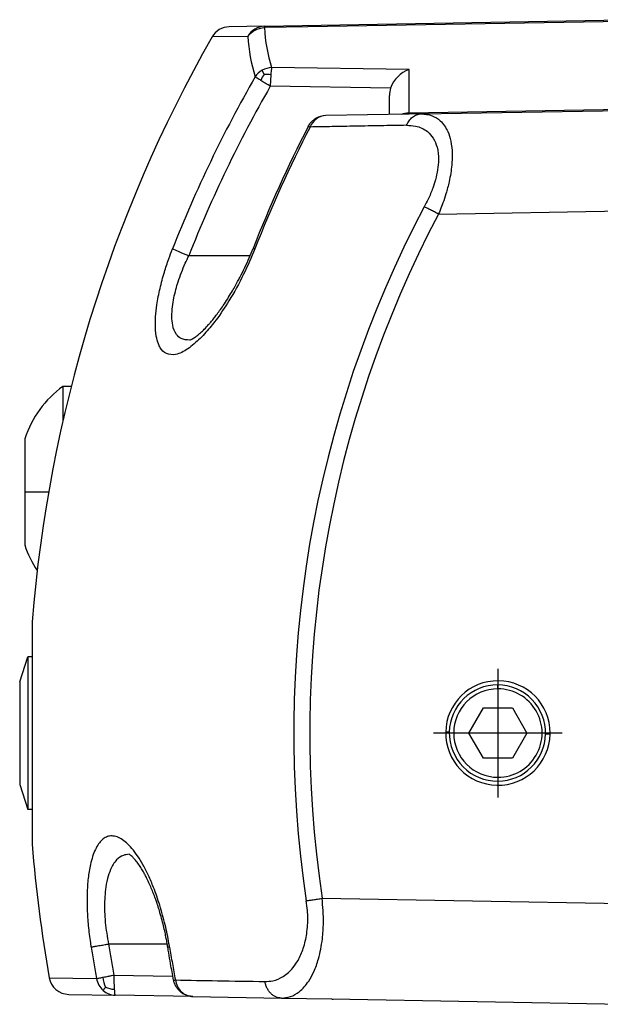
# Model space of a CAD drawing. Header units: millimetres. Extents: x -235 to 3416, y -109 to 485.
# Tile 25 of 36: x 800 to 829, y 283 to 332. Entities that reach past the tile are written whole.
import ezdxf

# ---------------------------------------------------------------- set-up
doc = ezdxf.new("R2010")
doc.units = ezdxf.units.MM
doc.linetypes.add('DOT_CENTER', pattern=[14, 12, -1, 0, -1])
doc.layers.add('1', color=7, linetype='Continuous')

# ---------------------------------------------------------------- blocks, each defined once
blk = doc.blocks.new('Perfil_Li-22_M__21', base_point=(799.622, 282.1))
at = {"color": 7, "linetype": 'Continuous'}
for p, q in [((811.81, 331.278), (810.053, 331.247)), ((811.81, 331.278), (830.427, 331.603)), ((813.967, 331.247), (811.81, 331.21)), ((830.427, 331.535), (813.967, 331.247)), ((810.984, 330.773), (809.201, 330.742)), ((811.789, 328.881), (811.699, 329.086)), ((812.121, 328.856), (812.097, 328.292)), ((819.01, 329.119), (812.167, 329.224)), ((819.01, 326.972), (819.01, 329.119)), ((818.089, 328.2), (812.097, 328.292)), ((818.027, 326.887), (818.027, 327.831)), ((819.01, 326.909), (814.861, 326.831)), ((819.01, 326.972), (830.427, 327.171)), ((819.602, 326.914), (819.01, 326.909)), ((819.602, 326.914), (830.428, 327.103)), ((820.473, 321.93), (830.427, 322.104)), ((811.091, 319.853), (808.04, 319.853)), ((801.777, 313.357), (802.188, 313.357)), ((801.777, 313.357), (801.777, 311.65)), ((799.877, 310.752), (799.877, 308.107)), ((799.877, 308.107), (801.065, 308.107)), ((799.877, 308.107), (799.877, 305.461)), ((800.247, 301.633), (800.247, 290.565)), ((799.622, 298.649), (800.022, 299.899)), ((800.022, 299.899), (800.022, 292.299)), ((800.247, 299.899), (800.022, 299.899)), ((799.622, 298.649), (799.622, 293.549)), ((823.427, 298.303), (823.427, 298.499)), ((821.984, 296.103), (822.706, 297.353)), ((822.706, 297.353), (824.149, 297.353)), ((824.149, 297.353), (824.871, 296.103)), ((821.011, 296.151), (820.831, 296.154)), ((822.706, 294.853), (821.984, 296.103)), ((824.871, 296.103), (824.149, 294.853)), ((825.803, 296.055), (826.03, 296.051)), ((824.149, 294.853), (822.706, 294.853)), ((799.622, 293.549), (800.022, 292.299)), ((823.427, 293.903), (823.427, 293.707)), ((800.247, 292.299), (800.022, 292.299)), ((814.68, 287.877), (830.427, 287.605)), ((806.97, 285.603), (804.042, 285.603)), ((801.094, 283.924), (803.449, 283.883)), ((804.313, 284.057), (807.247, 284.006)), ((802.062, 283.098), (804.383, 283.058)), ((808.25, 282.99), (804.383, 283.058)), ((808.25, 282.99), (812.65, 282.913)), ((812.65, 282.913), (815.147, 282.87)), ((815.147, 282.87), (830.427, 282.603))]:
    blk.add_line(p, q, dxfattribs=at)
for centre, radius, start, end in [((810.07, 330.247), 1, 91, 150.3365), ((811.833, 330.312), 0.967, 91.37, 151.4594), ((818.954, 331.164), 7.979, 182.8077, 197.5496), ((819.666, 331.595), 7.865, 182.8078, 197.5497), ((870.027, 296.099), 70, 150.33645, 175.46539), ((812.203, 328.189), 1.029, 119.3524, 146.3927), ((813.034, 328.003), 1.524, 144.8241, 157.7711), ((812.228, 328.151), 1.074, 93.2871, 119.5551), ((811.823, 327.106), 1.775, 80.354, 91.1136), ((819.5, 327.707), 1.494, 109.1452, 160.7392), ((868.232, 296.139), 65.575, 150.16958, 158.47669), ((868.171, 296.138), 64.638, 150.16958, 158.47669), ((819.151, 327.833), 1.123, 160.9006, 180.0894), ((814.896, 325.766), 1.066, 91.8578, 120.4381), ((814.881, 326.02), 0.812, 91.4175, 126.3458), ((814.974, 325.895), 0.967, 126.3931, 157.6926), ((872.408, 296.169), 65.726, 152.73116, 158.53651), ((872.338, 296.219), 65.548, 152.72056, 158.54304), ((869.298, 296.099), 56.035, 152.1304, 188.5612), ((869.299, 296.104), 55.235, 152.124, 188.566), ((804.822, 309.141), 5.2, 125.8445, 161.9549), ((804.822, 307.072), 5.2, 198.0451, 213.7119), ((823.431, 296.103), 2.6, 0.0043, 178.8719), ((823.407, 296.103), 2.396, 89.5043, 178.86), ((823.406, 296.103), 2.397, 358.8683, 89.4952), ((823.431, 296.103), 2.2, 90.0876, 269.9124), ((823.431, 296.103), 2.2, 269.9124, 90.0876), ((823.431, 296.103), 2.6, 178.8719, 358.8534), ((823.406, 296.103), 2.396, 178.8527, 270.5031), ((823.407, 296.103), 2.396, 270.4977, 358.8648), ((823.431, 296.103), 2.6, 358.8534, 0.0043), ((870.027, 296.099), 70, 184.53461, 190.01628), ((802.079, 284.098), 1, 190.0163, 269), ((804.442, 284.048), 1.006, 189.4526, 228.3298), ((805.167, 284.059), 1.406, 184.5531, 205.3339), ((812.442, 283.856), 8.131, 178.5836, 183.5642), ((808.386, 283.97), 1.025, 188.709, 226.3111), ((804.402, 284.004), 0.947, 228.3719, 268.848), ((804.42, 284.648), 1.301, 246.2861, 265.8942), ((808.272, 283.851), 0.861, 226.3172, 268.5595), ((815.227, 283.053), 0.2, 246.4096, 270)]:
    blk.add_arc(centre, radius, start, end, dxfattribs=at)
for points, knots in [([(811.81, 331.21), (811.81, 331.219), (811.81, 331.236), (811.81, 331.258), (811.81, 331.272), (811.81, 331.277), (811.81, 331.278)], [0, 0, 0, 0, 0.02750511, 0.05083751, 0.06584479, 0.06798869, 0.06798869, 0.06798869, 0.06798869]), ([(810.984, 330.773), (811.094, 330.895), (811.316, 331.14), (811.644, 331.186), (811.81, 331.21)], [0, 0, 0, 0, 0.4743073, 0.9610264, 0.9610264, 0.9610264, 0.9610264]), ([(812.167, 329.224), (812.158, 329.174), (812.136, 329.053), (812.126, 328.929), (812.121, 328.856)], [0, 0, 0, 0, 0.1507765, 0.3704379, 0.3704379, 0.3704379, 0.3704379]), ([(811.624, 328.58), (811.599, 328.595), (811.541, 328.632), (811.46, 328.684), (811.392, 328.728), (811.357, 328.751), (811.346, 328.758)], [0, 0, 0, 0, 0.0870746, 0.2067879, 0.2893447, 0.3304255, 0.3304255, 0.3304255, 0.3304255]), ([(812.097, 328.292), (812.061, 328.313), (811.979, 328.362), (811.854, 328.437), (811.732, 328.512), (811.657, 328.559), (811.624, 328.58)], [0, 0, 0, 0, 0.1248283, 0.2872251, 0.4383827, 0.553919, 0.553919, 0.553919, 0.553919]), ([(818.635, 326.897), (818.695, 326.918), (818.816, 326.96), (818.945, 326.968), (819.01, 326.972)], [0, 0, 0, 0, 0.1887599, 0.3840445, 0.3840445, 0.3840445, 0.3840445]), ([(818.886, 326.347), (818.903, 326.386), (818.937, 326.465), (819.005, 326.574), (819.085, 326.673), (819.176, 326.758), (819.277, 326.827), (819.383, 326.876), (819.492, 326.907), (819.565, 326.912), (819.602, 326.914)], [0, 0, 0, 0, 0.1282606, 0.2570017, 0.3845062, 0.5093069, 0.630359, 0.7471349, 0.8595499, 0.9678504, 0.9678504, 0.9678504, 0.9678504]), ([(819.01, 326.972), (819.01, 326.962), (819.01, 326.946), (819.01, 326.925), (819.01, 326.914), (819.01, 326.91), (819.01, 326.909)], [0, 0, 0, 0, 0.02753676, 0.05087094, 0.06083643, 0.06226007, 0.06226007, 0.06226007, 0.06226007]), ([(819.602, 326.914), (819.79, 326.899), (820.139, 326.871), (820.633, 326.558), (820.939, 326.092), (821.111, 325.518), (821.167, 324.952), (821.144, 324.414), (821.083, 323.951), (820.992, 323.476), (820.861, 322.982), (820.705, 322.514), (820.581, 322.178), (820.502, 321.996), (820.473, 321.93)], [0, 0, 0, 0, 0.557902, 1.038427, 1.695137, 2.182737, 2.826955, 3.392814, 3.795041, 4.225071, 4.844713, 5.325432, 5.703981, 5.920086, 5.920086, 5.920086, 5.920086]), ([(813.987, 326.282), (814.004, 326.314), (814.05, 326.397), (814.147, 326.518), (814.254, 326.621), (814.331, 326.669), (814.356, 326.685)], [0, 0, 0, 0, 0.1094208, 0.2816318, 0.4638721, 0.5525966, 0.5525966, 0.5525966, 0.5525966]), ([(818.886, 326.347), (818.451, 326.339), (817.605, 326.324), (816.368, 326.302), (815.201, 326.282), (814.445, 326.269), (814.08, 326.262)], [0, 0, 0, 0, 1.304019, 2.540254, 3.709232, 4.80703, 4.80703, 4.80703, 4.80703]), ([(814.356, 326.685), (814.358, 326.685), (814.361, 326.686), (814.371, 326.689), (814.384, 326.681), (814.395, 326.676), (814.4, 326.674)], [0, 0, 0, 0, 0.00519583, 0.01039166, 0.02989258, 0.04767342, 0.04767342, 0.04767342, 0.04767342]), ([(818.886, 326.347), (819.034, 326.342), (819.401, 326.328), (819.889, 326.104), (820.24, 325.702), (820.437, 325.215), (820.489, 324.676), (820.437, 324.13), (820.332, 323.658), (820.174, 323.17), (819.99, 322.72), (819.83, 322.42), (819.762, 322.293)], [0, 0, 0, 0, 0.444415, 1.09646, 1.538795, 2.018282, 2.645859, 3.145208, 3.659212, 4.093411, 4.683478, 5.114012, 5.114012, 5.114012, 5.114012]), ([(814.08, 326.262), (814.062, 326.268), (814.032, 326.278), (814, 326.281), (813.987, 326.282)], [0, 0, 0, 0, 0.05424002, 0.09550665, 0.09550665, 0.09550665, 0.09550665]), ([(820.473, 321.93), (820.44, 321.947), (820.373, 321.982), (820.274, 322.034), (820.176, 322.084), (820.081, 322.133), (819.992, 322.179), (819.91, 322.221), (819.834, 322.258), (819.786, 322.282), (819.762, 322.293)], [0, 0, 0, 0, 0.1124673, 0.2255075, 0.3368028, 0.443977, 0.5447561, 0.6371432, 0.7204681, 0.7983461, 0.7983461, 0.7983461, 0.7983461]), ([(811.332, 320.197), (811.153, 319.773), (810.777, 318.884), (810.119, 317.703), (809.477, 316.746), (808.982, 316.13), (808.519, 315.641), (808.04, 315.225), (807.464, 314.909), (806.91, 314.931), (806.641, 315.213), (806.496, 315.523), (806.397, 315.922), (806.37, 316.378), (806.389, 316.899), (806.455, 317.49), (806.599, 318.231), (806.806, 318.996), (807.021, 319.65), (807.168, 320.034), (807.23, 320.197)], [0, 0, 0, 0, 1.381653, 2.89323, 4.046911, 4.835195, 5.26101, 6.066001, 6.736448, 7.185881, 7.610706, 7.821415, 8.214536, 8.834332, 9.185473, 9.778205, 10.615752, 11.447826, 12.155384, 12.679698, 12.679698, 12.679698, 12.679698]), ([(808.04, 319.853), (807.869, 319.921), (807.596, 320.029), (807.329, 320.152), (807.23, 320.197)], [0, 0, 0, 0, 0.5520908, 0.8802054, 0.8802054, 0.8802054, 0.8802054]), ([(808.088, 315.658), (808.098, 315.662), (808.133, 315.673), (808.203, 315.708), (808.312, 315.772), (808.456, 315.878), (808.63, 316.026), (808.824, 316.211), (808.995, 316.393), (809.143, 316.563), (809.273, 316.721), (809.421, 316.91), (809.586, 317.134), (809.775, 317.407), (809.973, 317.709), (810.164, 318.019), (810.328, 318.302), (810.466, 318.552), (810.633, 318.868), (810.828, 319.261), (811.047, 319.742), (811.177, 320.062), (811.24, 320.219)], [0, 0, 0, 0, 0.033648, 0.109687, 0.232834, 0.414671, 0.644762, 0.915856, 1.220737, 1.391537, 1.594521, 1.832981, 2.110305, 2.429959, 2.828562, 3.194286, 3.522692, 3.809182, 4.049031, 4.597229, 5.125114, 5.632948, 5.632948, 5.632948, 5.632948]), ([(811.24, 320.219), (811.253, 320.217), (811.285, 320.212), (811.315, 320.203), (811.332, 320.197)], [0, 0, 0, 0, 0.04024043, 0.09479538, 0.09479538, 0.09479538, 0.09479538]), ([(808.088, 315.658), (807.935, 315.665), (807.677, 315.675), (807.363, 315.976), (807.227, 316.374), (807.187, 316.847), (807.228, 317.449), (807.351, 318.027), (807.518, 318.588), (807.673, 319.023), (807.851, 319.455), (807.982, 319.73), (808.04, 319.853)], [0, 0, 0, 0, 0.441302, 0.744596, 1.236133, 1.669988, 2.165017, 3.042212, 3.434028, 3.920974, 4.427618, 4.835113, 4.835113, 4.835113, 4.835113]), ([(807.085, 285.451), (807.08, 285.481), (807.07, 285.54), (807.033, 285.756), (806.969, 286.096), (806.827, 286.733), (806.614, 287.514), (806.329, 288.332), (806.045, 288.998), (805.781, 289.521), (805.509, 289.972), (805.233, 290.344), (804.959, 290.634), (804.69, 290.841), (804.423, 290.965), (804.165, 290.997), (803.927, 290.936), (803.717, 290.794), (803.534, 290.579), (803.376, 290.296), (803.242, 289.95), (803.115, 289.473), (803.019, 288.853), (802.971, 288.11), (802.976, 287.317), (803.031, 286.502), (803.1, 285.934), (803.147, 285.623), (803.155, 285.571), (803.164, 285.514), (803.171, 285.472), (803.174, 285.451)], [0, 0, 0, 0, 0.090267, 0.18057, 0.656569, 1.128651, 2.138561, 3.082649, 3.724942, 4.310559, 4.837486, 5.304606, 5.697122, 6.031523, 6.316804, 6.570072, 6.795609, 7.038126, 7.318585, 7.636142, 8.005931, 8.431223, 9.111768, 9.884464, 10.665077, 11.487096, 12.334597, 12.3818, 12.428981, 12.49262, 12.55629, 12.55629, 12.55629, 12.55629]), ([(805.071, 290.067), (804.973, 290.057), (804.739, 290.033), (804.386, 289.771), (804.141, 289.346), (803.977, 288.837), (803.862, 288.184), (803.834, 287.45), (803.882, 286.543), (803.982, 285.958), (804.042, 285.603)], [0, 0, 0, 0, 0.291329, 0.695634, 1.256057, 1.740932, 2.295048, 3.238728, 3.939084, 5.01737, 5.01737, 5.01737, 5.01737]), ([(806.997, 285.443), (806.986, 285.507), (806.962, 285.655), (806.916, 285.899), (806.857, 286.189), (806.781, 286.517), (806.689, 286.879), (806.605, 287.172), (806.534, 287.402), (806.48, 287.572), (806.41, 287.775), (806.327, 288.006), (806.229, 288.258), (806.117, 288.522), (806.012, 288.752), (805.91, 288.957), (805.81, 289.144), (805.688, 289.354), (805.546, 289.572), (805.404, 289.761), (805.277, 289.902), (805.181, 289.989), (805.116, 290.04), (805.081, 290.06), (805.071, 290.067)], [0, 0, 0, 0, 0.197076, 0.447653, 0.74557, 1.084766, 1.459304, 1.863399, 2.000334, 2.180854, 2.398315, 2.64614, 2.917833, 3.207011, 3.50744, 3.677638, 3.893956, 4.141649, 4.406431, 4.674797, 4.847766, 4.976819, 5.060767, 5.097256, 5.097256, 5.097256, 5.097256]), ([(811.836, 283.736), (811.966, 283.743), (812.282, 283.76), (812.783, 283.977), (813.198, 284.355), (813.527, 284.841), (813.773, 285.411), (813.908, 286.011), (813.959, 286.527), (813.968, 286.911), (813.952, 287.315), (813.912, 287.593), (813.887, 287.757)], [0, 0, 0, 0, 0.38883, 0.942992, 1.597926, 2.045267, 2.698064, 3.446222, 3.881452, 4.252274, 4.595821, 5.093646, 5.093646, 5.093646, 5.093646]), ([(812.65, 282.913), (812.803, 282.927), (813.122, 282.955), (813.612, 283.249), (813.993, 283.695), (814.298, 284.262), (814.547, 284.962), (814.699, 285.782), (814.769, 286.794), (814.714, 287.469), (814.68, 287.877)], [0, 0, 0, 0, 0.455781, 0.950345, 1.666967, 2.190602, 2.875982, 3.885857, 4.684798, 5.912045, 5.912045, 5.912045, 5.912045]), ([(813.887, 287.757), (813.914, 287.76), (813.967, 287.767), (814.051, 287.779), (814.143, 287.793), (814.242, 287.809), (814.347, 287.825), (814.457, 287.843), (814.568, 287.86), (814.643, 287.871), (814.68, 287.877)], [0, 0, 0, 0, 0.0787098, 0.1623326, 0.2549948, 0.3561166, 0.4636836, 0.5754021, 0.6888765, 0.8017723, 0.8017723, 0.8017723, 0.8017723]), ([(803.174, 285.451), (803.194, 285.455), (803.234, 285.463), (803.304, 285.476), (803.39, 285.492), (803.503, 285.512), (803.625, 285.533), (803.751, 285.554), (803.888, 285.577), (803.986, 285.594), (804.042, 285.603)], [0, 0, 0, 0, 0.061052, 0.1221001, 0.2137617, 0.323099, 0.4653906, 0.5842469, 0.7095143, 0.8811583, 0.8811583, 0.8811583, 0.8811583]), ([(803.174, 285.451), (803.196, 285.32), (803.239, 285.058), (803.306, 284.666), (803.376, 284.274), (803.425, 284.013), (803.449, 283.883)], [0, 0, 0, 0, 0.397852, 0.7957, 1.19382, 1.591939, 1.591939, 1.591939, 1.591939]), ([(804.042, 285.603), (804.063, 285.474), (804.106, 285.216), (804.172, 284.829), (804.241, 284.443), (804.289, 284.186), (804.313, 284.057)], [0, 0, 0, 0, 0.392169, 0.784333, 1.176766, 1.569197, 1.569197, 1.569197, 1.569197]), ([(807.085, 285.451), (807.068, 285.449), (807.039, 285.445), (807.009, 285.443), (806.997, 285.443)], [0, 0, 0, 0, 0.05109651, 0.08829075, 0.08829075, 0.08829075, 0.08829075]), ([(807.284, 283.81), (807.258, 283.946), (807.208, 284.217), (807.127, 284.668), (807.057, 285.076), (807.012, 285.348), (806.997, 285.443)], [0, 0, 0, 0, 0.41442, 0.82877, 1.371503, 1.65746, 1.65746, 1.65746, 1.65746]), ([(807.085, 285.451), (807.13, 285.178), (807.221, 284.631), (807.322, 284.087), (807.372, 283.814)], [0, 0, 0, 0, 0.830741, 1.661435, 1.661435, 1.661435, 1.661435]), ([(803.449, 283.883), (803.466, 283.886), (803.505, 283.894), (803.574, 283.908), (803.663, 283.926), (803.73, 283.94), (803.766, 283.947)], [0, 0, 0, 0, 0.0520761, 0.1181371, 0.2121057, 0.3229132, 0.3229132, 0.3229132, 0.3229132]), ([(803.766, 283.947), (803.816, 283.958), (803.904, 283.975), (804.045, 284.004), (804.177, 284.03), (804.272, 284.049), (804.313, 284.057)], [0, 0, 0, 0, 0.1543428, 0.2680665, 0.4330966, 0.5584957, 0.5584957, 0.5584957, 0.5584957]), ([(807.284, 283.81), (807.296, 283.81), (807.326, 283.809), (807.355, 283.813), (807.372, 283.814)], [0, 0, 0, 0, 0.03762684, 0.08868625, 0.08868625, 0.08868625, 0.08868625]), ([(807.623, 283.222), (807.582, 283.264), (807.499, 283.348), (807.399, 283.492), (807.321, 283.646), (807.296, 283.756), (807.284, 283.81)], [0, 0, 0, 0, 0.1783385, 0.351174, 0.5256076, 0.6904033, 0.6904033, 0.6904033, 0.6904033]), ([(807.372, 283.814), (808.07, 283.802), (809.558, 283.776), (811.046, 283.75), (811.836, 283.736)], [0, 0, 0, 0, 2.09319, 4.464776, 4.464776, 4.464776, 4.464776]), ([(812.65, 282.913), (812.604, 282.917), (812.509, 282.924), (812.37, 282.97), (812.235, 283.045), (812.113, 283.148), (812.008, 283.276), (811.926, 283.421), (811.867, 283.576), (811.846, 283.683), (811.836, 283.736)], [0, 0, 0, 0, 0.138014, 0.283671, 0.436936, 0.596978, 0.762001, 0.929216, 1.095248, 1.256744, 1.256744, 1.256744, 1.256744]), ([(803.897, 283.457), (803.888, 283.446), (803.861, 283.411), (803.826, 283.364), (803.793, 283.322), (803.779, 283.304), (803.773, 283.297)], [0, 0, 0, 0, 0.0440305, 0.131375, 0.1754684, 0.2029057, 0.2029057, 0.2029057, 0.2029057]), ([(804.327, 283.351), (804.332, 283.298), (804.342, 283.213), (804.347, 283.108), (804.375, 283.069), (804.383, 283.058)], [0, 0, 0, 0, 0.1600222, 0.2613614, 0.3023473, 0.3023473, 0.3023473, 0.3023473]), ([(807.623, 283.222), (807.625, 283.221), (807.629, 283.219), (807.64, 283.213), (807.657, 283.221), (807.671, 283.226), (807.677, 283.228)], [0, 0, 0, 0, 0.00619153, 0.01238307, 0.03554317, 0.0567593, 0.0567593, 0.0567593, 0.0567593]), ([(808.25, 282.99), (808.206, 282.993), (808.092, 282.999), (807.921, 283.045), (807.753, 283.119), (807.664, 283.19), (807.623, 283.222)], [0, 0, 0, 0, 0.1319834, 0.3425725, 0.525996, 0.6807995, 0.6807995, 0.6807995, 0.6807995])]:
    blk.add_open_spline(points, degree=3, knots=knots, dxfattribs=at)
at = {"layer": '1', "color": 2, "linetype": 'DOT_CENTER'}
for p, q in [((823.431, 299.303), (823.431, 292.903)), ((826.631, 296.103), (820.231, 296.103))]:
    blk.add_line(p, q, dxfattribs=at)
blk = doc.blocks.new('Li-22-M__22', base_point=(799.622, 282.1))
blk.add_blockref('Perfil_Li-22_M__21', (799.622, 282.1))
blk = doc.blocks.new('E1', base_point=(1171, 307.101))
blk.add_blockref('Li-22-M__22', (799.622, 282.1))

msp = doc.modelspace()

# ---------------------------------------------------------------- block references
msp.add_blockref('E1', (1171, 307.101))

doc.saveas('drawing.dxf')
